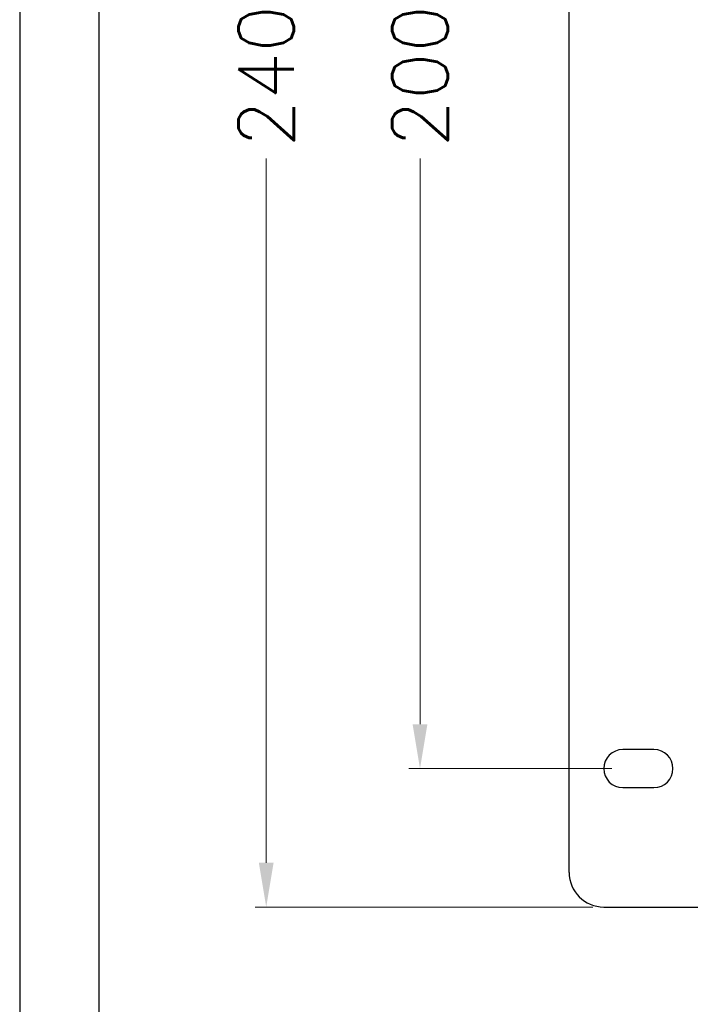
# Model space of a CAD drawing. Header units: millimetres. Extents: x -6552 to -4132, y 482 to 1483.
# Tile 3 of 80: x -6552 to -6455, y 651 to 794. Entities that reach past the tile are written whole.
import ezdxf

# ---------------------------------------------------------------- set-up
doc = ezdxf.new("R2010")
doc.units = ezdxf.units.MM
doc.header["$LTSCALE"] = 16.335
doc.header["$PDMODE"] = 3
doc.header["$PDSIZE"] = 0.3125
doc.layers.get('0').update_dxf_attribs({"linetype": 'CONTINUOUS'})
doc.layers.get('Defpoints').update_dxf_attribs({"linetype": 'CONTINUOUS'})
doc.layers.add('02___PRT_ALL_AXES', color=7, linetype='CONTINUOUS')
doc.layers.add('1', color=7, linetype='CONTINUOUS')
doc.styles.add('simplex', font='simplex.shx')
doc.dimstyles.new('YanXiu', dxfattribs={"dimtxt": 2.5, "dimasz": 2.2, "dimexe": 0.66, "dimexo": 0.66, "dimgap": 0.66, "dimtad": 0, "dimtoh": 1, "dimdec": 1, "dimdsep": 46, "dimtxsty": 'simplex', "dimcen": 0, "dimclrd": 4, "dimclre": 4, "dimclrt": 42, "dimazin": 2, "dimtfac": 1, "dimtdec": 1, "dimtofl": 0, "dimtmove": 0, "dimatfit": 3, "dimfxl": 1, "dimlwd": 5, "dimlwe": 5, "dimarcsym": 0})

# ---------------------------------------------------------------- blocks, each defined once
blk = doc.blocks.new('*D21')
at = {"color": 4, "lineweight": 5, "transparency": 16777216}
for p, q in [((-6469.44, 905.4), (-6518.19, 905.4)), ((-6516.59, 899), (-6516.59, 797.28)), ((-6516.59, 671.8), (-6516.59, 773.51)), ((-6469.44, 665.4), (-6518.19, 665.4))]:
    blk.add_line(p, q, dxfattribs=at)
at = {"color": 4, "transparency": 16777216}
for points in [[(-6517.66, 899), (-6515.53, 899), (-6516.59, 905.4)], [(-6517.66, 671.8), (-6515.53, 671.8), (-6516.59, 665.4)]]:
    blk.add_solid(points, dxfattribs=at)
at = {"layer": 'Defpoints', "color": 0, "transparency": 16777216}
for p in [(-6467.84, 905.4), (-6516.59, 665.4), (-6467.84, 665.4)]:
    blk.add_point(p, dxfattribs=at)
at = {"color": 42, "transparency": 16777216, "insert": (-6516.59, 785.4), "char_height": 8, "attachment_point": 5, "rotation": 90, "style": 'simplex'}
blk.add_mtext('240', dxfattribs=at)
blk = doc.blocks.new('*D22')
at = {"color": 4, "lineweight": 5, "transparency": 16777216}
for p, q in [((-6466.69, 885.4), (-6495.98, 885.4)), ((-6494.38, 879), (-6494.38, 797.28)), ((-6494.38, 691.8), (-6494.38, 773.51)), ((-6466.69, 685.4), (-6495.98, 685.4))]:
    blk.add_line(p, q, dxfattribs=at)
at = {"color": 4, "transparency": 16777216}
for points in [[(-6495.45, 879), (-6493.31, 879), (-6494.38, 885.4)], [(-6495.45, 691.8), (-6493.31, 691.8), (-6494.38, 685.4)]]:
    blk.add_solid(points, dxfattribs=at)
at = {"layer": 'Defpoints', "color": 0, "transparency": 16777216}
for p in [(-6465.09, 885.4), (-6494.38, 685.4), (-6465.09, 685.4)]:
    blk.add_point(p, dxfattribs=at)
at = {"color": 42, "transparency": 16777216, "insert": (-6494.38, 785.4), "char_height": 8, "attachment_point": 5, "rotation": 90, "style": 'simplex'}
blk.add_mtext('200', dxfattribs=at)
blk = doc.blocks.new('AAXXX')
at = {"layer": '1'}
for p, q in [((-2223.646, 350.671), (-2223.646, 292.634)), ((-2222.681, 293.66), (-2222.681, 349.645))]:
    blk.add_line(p, q, dxfattribs=at)

msp = doc.modelspace()

# ---------------------------------------------------------------- linework, layer by layer
at = {"color": 7, "linetype": 'Continuous'}
for p, q in [((-6472.84, 670.4), (-6472.84, 900.4)), ((-6467.84, 665.4), (-6449.84, 665.4))]:
    msp.add_line(p, q, dxfattribs=at)
msp.add_arc((-6467.84, 670.4), 5, 180, 270, dxfattribs=at)
at = {"layer": '02___PRT_ALL_AXES', "color": 7, "linetype": 'Continuous'}
for p, q in [((-6460.59, 688.15), (-6465.09, 688.15)), ((-6465.09, 682.65), (-6460.59, 682.65))]:
    msp.add_line(p, q, dxfattribs=at)
for centre, start, end in [((-6465.09, 685.4), 90, 270), ((-6460.59, 685.4), 270, 90)]:
    msp.add_arc(centre, 2.75, start, end, dxfattribs=at)

# ---------------------------------------------------------------- block references
at = {"xscale": 11.88, "yscale": 11.88, "zscale": 11.88}
msp.add_blockref('AAXXX', (19864.72, -2994.75), dxfattribs=at)

# ---------------------------------------------------------------- dimensions: what is measured, and where the dimension line sits
for base, p1, p2, picture, middle in [((-6516.59, 665.4), (-6467.84, 905.4), (-6467.84, 665.4), '*D21', (-6516.59, 785.4)), ((-6494.38, 685.4), (-6465.09, 885.4), (-6465.09, 685.4), '*D22', (-6494.38, 785.4))]:
    dim = msp.add_linear_dim(base=base, p1=p1, p2=p2, angle=90, dimstyle='YanXiu', override={"dimtxt": 8, "dimasz": 6.4, "dimexe": 1.5992, "dimexo": 1.5992, "dimgap": 1.5992})
    dim.commit()
    dim.dimension.update_dxf_attribs({"geometry": picture, "text_midpoint": middle})

doc.saveas('drawing.dxf')
